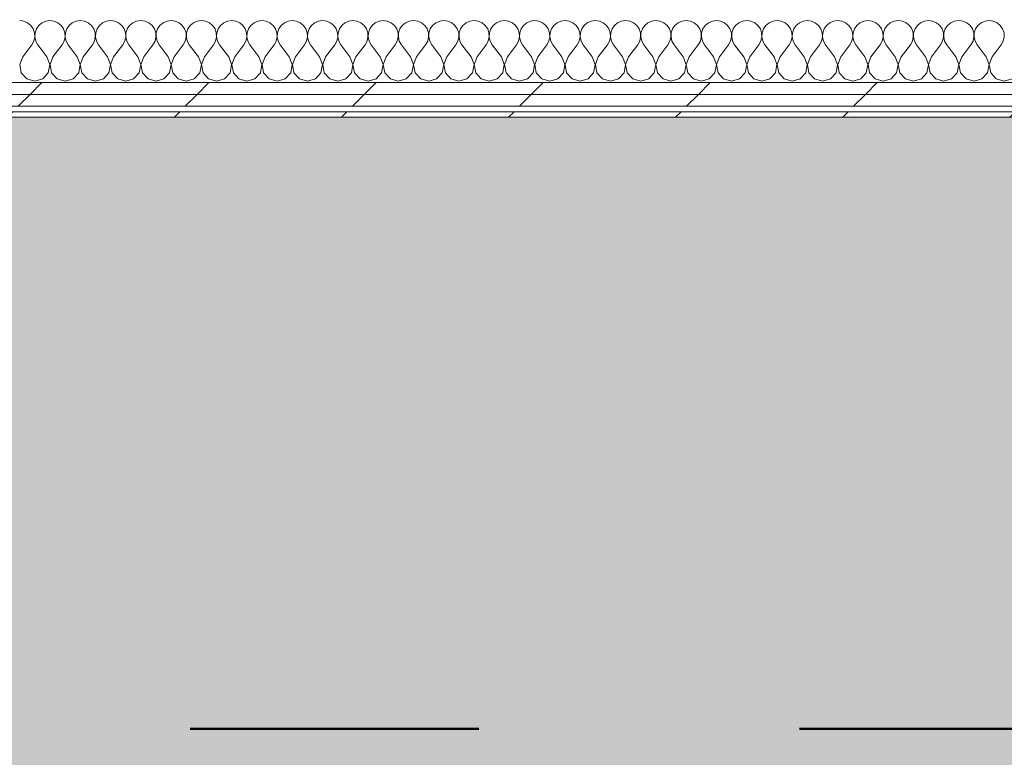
# Model space of a CAD drawing. Header units: millimetres. Extents: x -30280 to 19093, y -19247 to 4746.
# Tile 162 of 198: x -3833 to -2750, y -17788 to -16977. Entities that reach past the tile are written whole.
import ezdxf

# ---------------------------------------------------------------- set-up
doc = ezdxf.new("R2010")
doc.units = ezdxf.units.MM
doc.header["$MEASUREMENT"] = 0
doc.linetypes.add('Punto & Rayas', pattern=[670.277762, 317.5, -176.388889, 0, -176.388874])
doc.linetypes.add('Wipeout_Contour', pattern=[1000, 0, -1000])
for name, color, linetype, lineweight, true_color in [('01_2D_Ambit_Pluma_Nº__242', 7, 'Continuous', 50, 0xfb0013), ('14_PAV_Paviment existent_Pluma_Nº__197', 7, 'Continuous', 0, 0xffe68e), ('Nuevo_08_E_Envans secs_Pluma_Nº__102', 7, 'Continuous', 5, 0xcccccc), ('Nuevo_08_E_Envans secs_Pluma_Nº__171', 171, 'Continuous', 13, 0xaaaaff), ('Nuevo_08_E_Envans secs_Pluma_Nº__177', 7, 'Continuous', 15, 0xf7e046)]:
    doc.layers.add(name, color=color, linetype=linetype, lineweight=lineweight, true_color=true_color)
doc.layers.add('14_PAV_Paviment existent', color=7, linetype='Continuous')
doc.layers.add('Nuevo_08_E_Envans secs', color=7, linetype='Continuous')
doc.layers.add('Nuevo_08_E_Envans secs_Pluma_Nº__1', color=7, linetype='Continuous', lineweight=5)
pattern_1 = [(45, (0, 0), (-183.8478, 183.8478), [195, -65]), (45, (7e-14, 183.85), (-183.8478, 183.8478), [195, -65])]

# ---------------------------------------------------------------- blocks, each defined once
blk = doc.blocks.new('Forjado_5_1', base_point=(6678.9, -19246.6))
at = {"layer": '14_PAV_Paviment existent_Pluma_Nº__197', "linetype": 'Continuous', "lineweight": 0, "true_color": 0xffe68e}
blk.add_hatch(color=41, dxfattribs=at).paths.add_polyline_path([(6678.9, -19246.6), (6678.9, -17084), (-28038.7, -17084), (-28050.8, -19246.6)])
at = {"layer": '14_PAV_Paviment existent_Pluma_Nº__197', "color": 41, "linetype": 'Continuous', "lineweight": 0, "true_color": 0xffe68e, "flags": 128}
blk.add_lwpolyline([(6678.9, -19246.6), (-28050.8, -19246.6), (-28038.7, -17084), (6678.9, -17084)], close=True, dxfattribs=at)
blk = doc.blocks.new('*X462')
at = {"layer": 'Nuevo_08_E_Envans secs_Pluma_Nº__102', "color": 254, "linetype": 'Continuous', "lineweight": 5, "true_color": 0xcccccc}
for p, q in [((-3828.8, -16978.3), (-3833.3, -16977.6)), ((-3824.6, -16980.1), (-3828.8, -16978.3)), ((-3821, -16983.1), (-3824.6, -16980.1)), ((-3818.4, -16986.9), (-3821, -16983.1)), ((-3812.3, -16983.1), (-3814.9, -16986.9)), ((-3808.8, -16980.1), (-3812.3, -16983.1)), ((-3804.6, -16978.3), (-3808.8, -16980.1)), ((-3800, -16977.6), (-3804.6, -16978.3)), ((-3795.4, -16978.3), (-3800, -16977.6)), ((-3791.2, -16980.1), (-3795.4, -16978.3)), ((-3787.7, -16983.1), (-3791.2, -16980.1)), ((-3785.1, -16986.9), (-3787.7, -16983.1)), ((-3779, -16983.1), (-3781.6, -16986.9)), ((-3775.4, -16980.1), (-3779, -16983.1)), ((-3771.2, -16978.3), (-3775.4, -16980.1)), ((-3766.7, -16977.6), (-3771.2, -16978.3)), ((-3762.1, -16978.3), (-3766.7, -16977.6)), ((-3757.9, -16980.1), (-3762.1, -16978.3)), ((-3754.4, -16983.1), (-3757.9, -16980.1)), ((-3751.8, -16986.9), (-3754.4, -16983.1)), ((-3745.6, -16983.1), (-3748.2, -16986.9)), ((-3742.1, -16980.1), (-3745.6, -16983.1)), ((-3737.9, -16978.3), (-3742.1, -16980.1)), ((-3733.3, -16977.6), (-3737.9, -16978.3)), ((-3728.8, -16978.3), (-3733.3, -16977.6)), ((-3724.6, -16980.1), (-3728.8, -16978.3)), ((-3721, -16983.1), (-3724.6, -16980.1)), ((-3718.4, -16986.9), (-3721, -16983.1)), ((-3712.3, -16983.1), (-3714.9, -16986.9)), ((-3708.8, -16980.1), (-3712.3, -16983.1)), ((-3704.6, -16978.3), (-3708.8, -16980.1)), ((-3700, -16977.6), (-3704.6, -16978.3)), ((-3695.4, -16978.3), (-3700, -16977.6)), ((-3691.2, -16980.1), (-3695.4, -16978.3)), ((-3687.7, -16983.1), (-3691.2, -16980.1)), ((-3685.1, -16986.9), (-3687.7, -16983.1)), ((-3679, -16983.1), (-3681.6, -16986.9)), ((-3675.4, -16980.1), (-3679, -16983.1)), ((-3671.2, -16978.3), (-3675.4, -16980.1)), ((-3666.7, -16977.6), (-3671.2, -16978.3)), ((-3662.1, -16978.3), (-3666.7, -16977.6)), ((-3657.9, -16980.1), (-3662.1, -16978.3)), ((-3654.4, -16983.1), (-3657.9, -16980.1)), ((-3651.8, -16986.9), (-3654.4, -16983.1)), ((-3645.6, -16983.1), (-3648.2, -16986.9)), ((-3642.1, -16980.1), (-3645.6, -16983.1)), ((-3637.9, -16978.3), (-3642.1, -16980.1)), ((-3633.3, -16977.6), (-3637.9, -16978.3)), ((-3628.8, -16978.3), (-3633.3, -16977.6)), ((-3624.6, -16980.1), (-3628.8, -16978.3)), ((-3621, -16983.1), (-3624.6, -16980.1)), ((-3618.4, -16986.9), (-3621, -16983.1)), ((-3612.3, -16983.1), (-3614.9, -16986.9)), ((-3608.8, -16980.1), (-3612.3, -16983.1)), ((-3604.6, -16978.3), (-3608.8, -16980.1)), ((-3600, -16977.6), (-3604.6, -16978.3)), ((-3595.4, -16978.3), (-3600, -16977.6)), ((-3591.2, -16980.1), (-3595.4, -16978.3)), ((-3587.7, -16983.1), (-3591.2, -16980.1)), ((-3585.1, -16986.9), (-3587.7, -16983.1)), ((-3579, -16983.1), (-3581.6, -16986.9)), ((-3575.4, -16980.1), (-3579, -16983.1)), ((-3571.2, -16978.3), (-3575.4, -16980.1)), ((-3566.7, -16977.6), (-3571.2, -16978.3)), ((-3562.1, -16978.3), (-3566.7, -16977.6)), ((-3557.9, -16980.1), (-3562.1, -16978.3)), ((-3554.4, -16983.1), (-3557.9, -16980.1)), ((-3551.8, -16986.9), (-3554.4, -16983.1)), ((-3545.6, -16983.1), (-3548.2, -16986.9)), ((-3542.1, -16980.1), (-3545.6, -16983.1)), ((-3537.9, -16978.3), (-3542.1, -16980.1)), ((-3533.3, -16977.6), (-3537.9, -16978.3)), ((-3528.8, -16978.3), (-3533.3, -16977.6)), ((-3524.6, -16980.1), (-3528.8, -16978.3)), ((-3521, -16983.1), (-3524.6, -16980.1)), ((-3518.4, -16986.9), (-3521, -16983.1)), ((-3512.3, -16983.1), (-3514.9, -16986.9)), ((-3508.8, -16980.1), (-3512.3, -16983.1)), ((-3504.6, -16978.3), (-3508.8, -16980.1)), ((-3500, -16977.6), (-3504.6, -16978.3)), ((-3495.4, -16978.3), (-3500, -16977.6)), ((-3491.2, -16980.1), (-3495.4, -16978.3)), ((-3487.7, -16983.1), (-3491.2, -16980.1)), ((-3485.1, -16986.9), (-3487.7, -16983.1)), ((-3479, -16983.1), (-3481.6, -16986.9)), ((-3475.4, -16980.1), (-3479, -16983.1)), ((-3471.2, -16978.3), (-3475.4, -16980.1)), ((-3466.7, -16977.6), (-3471.2, -16978.3)), ((-3462.1, -16978.3), (-3466.7, -16977.6)), ((-3457.9, -16980.1), (-3462.1, -16978.3)), ((-3454.4, -16983.1), (-3457.9, -16980.1)), ((-3451.8, -16986.9), (-3454.4, -16983.1)), ((-3445.6, -16983.1), (-3448.2, -16986.9)), ((-3442.1, -16980.1), (-3445.6, -16983.1)), ((-3437.9, -16978.3), (-3442.1, -16980.1)), ((-3433.3, -16977.6), (-3437.9, -16978.3)), ((-3428.8, -16978.3), (-3433.3, -16977.6)), ((-3424.6, -16980.1), (-3428.8, -16978.3)), ((-3421, -16983.1), (-3424.6, -16980.1)), ((-3418.4, -16986.9), (-3421, -16983.1)), ((-3412.3, -16983.1), (-3414.9, -16986.9)), ((-3408.8, -16980.1), (-3412.3, -16983.1)), ((-3404.6, -16978.3), (-3408.8, -16980.1)), ((-3400, -16977.6), (-3404.6, -16978.3)), ((-3395.4, -16978.3), (-3400, -16977.6)), ((-3391.2, -16980.1), (-3395.4, -16978.3)), ((-3387.7, -16983.1), (-3391.2, -16980.1)), ((-3385.1, -16986.9), (-3387.7, -16983.1)), ((-3379, -16983.1), (-3381.6, -16986.9)), ((-3375.4, -16980.1), (-3379, -16983.1)), ((-3371.2, -16978.3), (-3375.4, -16980.1)), ((-3366.7, -16977.6), (-3371.2, -16978.3)), ((-3362.1, -16978.3), (-3366.7, -16977.6)), ((-3357.9, -16980.1), (-3362.1, -16978.3)), ((-3354.4, -16983.1), (-3357.9, -16980.1)), ((-3351.8, -16986.9), (-3354.4, -16983.1)), ((-3345.6, -16983.1), (-3348.2, -16986.9)), ((-3342.1, -16980.1), (-3345.6, -16983.1)), ((-3337.9, -16978.3), (-3342.1, -16980.1)), ((-3333.3, -16977.6), (-3337.9, -16978.3)), ((-3328.8, -16978.3), (-3333.3, -16977.6)), ((-3324.6, -16980.1), (-3328.8, -16978.3)), ((-3321, -16983.1), (-3324.6, -16980.1)), ((-3318.4, -16986.9), (-3321, -16983.1)), ((-3312.3, -16983.1), (-3314.9, -16986.9)), ((-3308.8, -16980.1), (-3312.3, -16983.1)), ((-3304.6, -16978.3), (-3308.8, -16980.1)), ((-3300, -16977.6), (-3304.6, -16978.3)), ((-3295.4, -16978.3), (-3300, -16977.6)), ((-3291.2, -16980.1), (-3295.4, -16978.3)), ((-3287.7, -16983.1), (-3291.2, -16980.1)), ((-3285.1, -16986.9), (-3287.7, -16983.1)), ((-3279, -16983.1), (-3281.6, -16986.9)), ((-3275.4, -16980.1), (-3279, -16983.1)), ((-3271.2, -16978.3), (-3275.4, -16980.1)), ((-3266.7, -16977.6), (-3271.2, -16978.3)), ((-3262.1, -16978.3), (-3266.7, -16977.6)), ((-3257.9, -16980.1), (-3262.1, -16978.3)), ((-3254.4, -16983.1), (-3257.9, -16980.1)), ((-3251.8, -16986.9), (-3254.4, -16983.1)), ((-3245.6, -16983.1), (-3248.2, -16986.9)), ((-3242.1, -16980.1), (-3245.6, -16983.1)), ((-3237.9, -16978.3), (-3242.1, -16980.1)), ((-3233.3, -16977.6), (-3237.9, -16978.3)), ((-3228.8, -16978.3), (-3233.3, -16977.6)), ((-3224.6, -16980.1), (-3228.8, -16978.3)), ((-3221, -16983.1), (-3224.6, -16980.1)), ((-3218.4, -16986.9), (-3221, -16983.1)), ((-3212.3, -16983.1), (-3214.9, -16986.9)), ((-3208.8, -16980.1), (-3212.3, -16983.1)), ((-3204.6, -16978.3), (-3208.8, -16980.1)), ((-3200, -16977.6), (-3204.6, -16978.3)), ((-3195.4, -16978.3), (-3200, -16977.6)), ((-3191.2, -16980.1), (-3195.4, -16978.3)), ((-3187.7, -16983.1), (-3191.2, -16980.1)), ((-3185.1, -16986.9), (-3187.7, -16983.1)), ((-3179, -16983.1), (-3181.6, -16986.9)), ((-3175.4, -16980.1), (-3179, -16983.1)), ((-3171.2, -16978.3), (-3175.4, -16980.1)), ((-3166.7, -16977.6), (-3171.2, -16978.3)), ((-3162.1, -16978.3), (-3166.7, -16977.6)), ((-3157.9, -16980.1), (-3162.1, -16978.3)), ((-3154.4, -16983.1), (-3157.9, -16980.1)), ((-3151.8, -16986.9), (-3154.4, -16983.1)), ((-3145.6, -16983.1), (-3148.2, -16986.9)), ((-3142.1, -16980.1), (-3145.6, -16983.1)), ((-3137.9, -16978.3), (-3142.1, -16980.1)), ((-3133.3, -16977.6), (-3137.9, -16978.3)), ((-3128.8, -16978.3), (-3133.3, -16977.6)), ((-3124.6, -16980.1), (-3128.8, -16978.3)), ((-3121, -16983.1), (-3124.6, -16980.1)), ((-3118.4, -16986.9), (-3121, -16983.1)), ((-3112.3, -16983.1), (-3114.9, -16986.9)), ((-3108.8, -16980.1), (-3112.3, -16983.1)), ((-3104.6, -16978.3), (-3108.8, -16980.1)), ((-3100, -16977.6), (-3104.6, -16978.3)), ((-3095.4, -16978.3), (-3100, -16977.6)), ((-3091.2, -16980.1), (-3095.4, -16978.3)), ((-3087.7, -16983.1), (-3091.2, -16980.1)), ((-3085.1, -16986.9), (-3087.7, -16983.1)), ((-3079, -16983.1), (-3081.6, -16986.9)), ((-3075.4, -16980.1), (-3079, -16983.1)), ((-3071.2, -16978.3), (-3075.4, -16980.1)), ((-3066.7, -16977.6), (-3071.2, -16978.3)), ((-3062.1, -16978.3), (-3066.7, -16977.6)), ((-3057.9, -16980.1), (-3062.1, -16978.3)), ((-3054.4, -16983.1), (-3057.9, -16980.1)), ((-3051.8, -16986.9), (-3054.4, -16983.1)), ((-3045.6, -16983.1), (-3048.2, -16986.9)), ((-3042.1, -16980.1), (-3045.6, -16983.1)), ((-3037.9, -16978.3), (-3042.1, -16980.1)), ((-3033.3, -16977.6), (-3037.9, -16978.3)), ((-3028.8, -16978.3), (-3033.3, -16977.6)), ((-3024.6, -16980.1), (-3028.8, -16978.3)), ((-3021, -16983.1), (-3024.6, -16980.1)), ((-3018.4, -16986.9), (-3021, -16983.1)), ((-3012.3, -16983.1), (-3014.9, -16986.9)), ((-3008.8, -16980.1), (-3012.3, -16983.1)), ((-3004.6, -16978.3), (-3008.8, -16980.1)), ((-3000, -16977.6), (-3004.6, -16978.3)), ((-2995.4, -16978.3), (-3000, -16977.6)), ((-2991.2, -16980.1), (-2995.4, -16978.3)), ((-2987.7, -16983.1), (-2991.2, -16980.1)), ((-2985.1, -16986.9), (-2987.7, -16983.1)), ((-2979, -16983.1), (-2981.6, -16986.9)), ((-2975.4, -16980.1), (-2979, -16983.1)), ((-2971.2, -16978.3), (-2975.4, -16980.1)), ((-2966.7, -16977.6), (-2971.2, -16978.3)), ((-2962.1, -16978.3), (-2966.7, -16977.6)), ((-2957.9, -16980.1), (-2962.1, -16978.3)), ((-2954.4, -16983.1), (-2957.9, -16980.1)), ((-2951.8, -16986.9), (-2954.4, -16983.1)), ((-2945.6, -16983.1), (-2948.2, -16986.9)), ((-2942.1, -16980.1), (-2945.6, -16983.1)), ((-2937.9, -16978.3), (-2942.1, -16980.1)), ((-2933.3, -16977.6), (-2937.9, -16978.3)), ((-2928.8, -16978.3), (-2933.3, -16977.6)), ((-2924.6, -16980.1), (-2928.8, -16978.3)), ((-2921, -16983.1), (-2924.6, -16980.1)), ((-2918.4, -16986.9), (-2921, -16983.1)), ((-2912.3, -16983.1), (-2914.9, -16986.9)), ((-2908.8, -16980.1), (-2912.3, -16983.1)), ((-2904.6, -16978.3), (-2908.8, -16980.1)), ((-2900, -16977.6), (-2904.6, -16978.3)), ((-2895.4, -16978.3), (-2900, -16977.6)), ((-2891.2, -16980.1), (-2895.4, -16978.3)), ((-2887.7, -16983.1), (-2891.2, -16980.1)), ((-2885.1, -16986.9), (-2887.7, -16983.1)), ((-2879, -16983.1), (-2881.6, -16986.9)), ((-2875.4, -16980.1), (-2879, -16983.1)), ((-2871.2, -16978.3), (-2875.4, -16980.1)), ((-2866.7, -16977.6), (-2871.2, -16978.3)), ((-2862.1, -16978.3), (-2866.7, -16977.6)), ((-2857.9, -16980.1), (-2862.1, -16978.3)), ((-2854.4, -16983.1), (-2857.9, -16980.1)), ((-2851.8, -16986.9), (-2854.4, -16983.1)), ((-2845.6, -16983.1), (-2848.2, -16986.9)), ((-2842.1, -16980.1), (-2845.6, -16983.1)), ((-2837.9, -16978.3), (-2842.1, -16980.1)), ((-2833.3, -16977.6), (-2837.9, -16978.3)), ((-2828.8, -16978.3), (-2833.3, -16977.6)), ((-2824.6, -16980.1), (-2828.8, -16978.3)), ((-2821, -16983.1), (-2824.6, -16980.1)), ((-2818.4, -16986.9), (-2821, -16983.1)), ((-2812.3, -16983.1), (-2814.9, -16986.9)), ((-2808.8, -16980.1), (-2812.3, -16983.1)), ((-2804.6, -16978.3), (-2808.8, -16980.1)), ((-2800, -16977.6), (-2804.6, -16978.3)), ((-2795.4, -16978.3), (-2800, -16977.6)), ((-2791.2, -16980.1), (-2795.4, -16978.3)), ((-2787.7, -16983.1), (-2791.2, -16980.1)), ((-2785.1, -16986.9), (-2787.7, -16983.1)), ((-2779, -16983.1), (-2781.6, -16986.9)), ((-2775.4, -16980.1), (-2779, -16983.1)), ((-2771.2, -16978.3), (-2775.4, -16980.1)), ((-2766.7, -16977.6), (-2771.2, -16978.3)), ((-2762.1, -16978.3), (-2766.7, -16977.6)), ((-2757.9, -16980.1), (-2762.1, -16978.3)), ((-2754.4, -16983.1), (-2757.9, -16980.1)), ((-2751.8, -16986.9), (-2754.4, -16983.1)), ((-3817, -16991.2), (-3818.4, -16986.9)), ((-3817.8, -17000.3), (-3816.7, -16995.8)), ((-3816.7, -16995.8), (-3817, -16991.2)), ((-3816.4, -16991.2), (-3816.6, -16995.8)), ((-3816.6, -16995.8), (-3815.6, -17000.3)), ((-3814.9, -16986.9), (-3816.4, -16991.2)), ((-3783.6, -16991.2), (-3785.1, -16986.9)), ((-3784.4, -17000.3), (-3783.4, -16995.8)), ((-3783.4, -16995.8), (-3783.6, -16991.2)), ((-3783, -16991.2), (-3783.3, -16995.8)), ((-3783.3, -16995.8), (-3782.2, -17000.3)), ((-3781.6, -16986.9), (-3783, -16991.2)), ((-3750.3, -16991.2), (-3751.8, -16986.9)), ((-3751.1, -17000.3), (-3750.1, -16995.8)), ((-3750.1, -16995.8), (-3750.3, -16991.2)), ((-3749.7, -16991.2), (-3749.9, -16995.8)), ((-3749.9, -16995.8), (-3748.9, -17000.3)), ((-3748.2, -16986.9), (-3749.7, -16991.2)), ((-3717, -16991.2), (-3718.4, -16986.9)), ((-3717.8, -17000.3), (-3716.7, -16995.8)), ((-3716.7, -16995.8), (-3717, -16991.2)), ((-3716.4, -16991.2), (-3716.6, -16995.8)), ((-3716.6, -16995.8), (-3715.6, -17000.3)), ((-3714.9, -16986.9), (-3716.4, -16991.2)), ((-3683.6, -16991.2), (-3685.1, -16986.9)), ((-3684.4, -17000.3), (-3683.4, -16995.8)), ((-3683.4, -16995.8), (-3683.6, -16991.2)), ((-3683, -16991.2), (-3683.3, -16995.8)), ((-3683.3, -16995.8), (-3682.2, -17000.3)), ((-3681.6, -16986.9), (-3683, -16991.2)), ((-3650.3, -16991.2), (-3651.8, -16986.9)), ((-3651.1, -17000.3), (-3650.1, -16995.8)), ((-3650.1, -16995.8), (-3650.3, -16991.2)), ((-3649.7, -16991.2), (-3649.9, -16995.8)), ((-3649.9, -16995.8), (-3648.9, -17000.3)), ((-3648.2, -16986.9), (-3649.7, -16991.2)), ((-3617, -16991.2), (-3618.4, -16986.9)), ((-3617.8, -17000.3), (-3616.7, -16995.8)), ((-3616.7, -16995.8), (-3617, -16991.2)), ((-3616.4, -16991.2), (-3616.6, -16995.8)), ((-3616.6, -16995.8), (-3615.6, -17000.3)), ((-3614.9, -16986.9), (-3616.4, -16991.2)), ((-3583.6, -16991.2), (-3585.1, -16986.9)), ((-3584.4, -17000.3), (-3583.4, -16995.8)), ((-3583.4, -16995.8), (-3583.6, -16991.2)), ((-3583, -16991.2), (-3583.3, -16995.8)), ((-3583.3, -16995.8), (-3582.2, -17000.3)), ((-3581.6, -16986.9), (-3583, -16991.2)), ((-3550.3, -16991.2), (-3551.8, -16986.9)), ((-3551.1, -17000.3), (-3550.1, -16995.8)), ((-3550.1, -16995.8), (-3550.3, -16991.2)), ((-3549.7, -16991.2), (-3549.9, -16995.8)), ((-3549.9, -16995.8), (-3548.9, -17000.3)), ((-3548.2, -16986.9), (-3549.7, -16991.2)), ((-3517, -16991.2), (-3518.4, -16986.9)), ((-3517.8, -17000.3), (-3516.7, -16995.8)), ((-3516.7, -16995.8), (-3517, -16991.2)), ((-3516.4, -16991.2), (-3516.6, -16995.8)), ((-3516.6, -16995.8), (-3515.6, -17000.3)), ((-3514.9, -16986.9), (-3516.4, -16991.2)), ((-3483.6, -16991.2), (-3485.1, -16986.9)), ((-3484.4, -17000.3), (-3483.4, -16995.8)), ((-3483.4, -16995.8), (-3483.6, -16991.2)), ((-3483, -16991.2), (-3483.3, -16995.8)), ((-3483.3, -16995.8), (-3482.2, -17000.3)), ((-3481.6, -16986.9), (-3483, -16991.2)), ((-3450.3, -16991.2), (-3451.8, -16986.9)), ((-3451.1, -17000.3), (-3450.1, -16995.8)), ((-3450.1, -16995.8), (-3450.3, -16991.2)), ((-3449.7, -16991.2), (-3449.9, -16995.8)), ((-3449.9, -16995.8), (-3448.9, -17000.3)), ((-3448.2, -16986.9), (-3449.7, -16991.2)), ((-3417, -16991.2), (-3418.4, -16986.9)), ((-3417.8, -17000.3), (-3416.7, -16995.8)), ((-3416.7, -16995.8), (-3417, -16991.2)), ((-3416.4, -16991.2), (-3416.6, -16995.8)), ((-3416.6, -16995.8), (-3415.6, -17000.3)), ((-3414.9, -16986.9), (-3416.4, -16991.2)), ((-3383.6, -16991.2), (-3385.1, -16986.9)), ((-3384.4, -17000.3), (-3383.4, -16995.8)), ((-3383.4, -16995.8), (-3383.6, -16991.2)), ((-3383, -16991.2), (-3383.3, -16995.8)), ((-3383.3, -16995.8), (-3382.2, -17000.3)), ((-3381.6, -16986.9), (-3383, -16991.2)), ((-3350.3, -16991.2), (-3351.8, -16986.9)), ((-3351.1, -17000.3), (-3350.1, -16995.8)), ((-3350.1, -16995.8), (-3350.3, -16991.2)), ((-3349.7, -16991.2), (-3349.9, -16995.8)), ((-3349.9, -16995.8), (-3348.9, -17000.3)), ((-3348.2, -16986.9), (-3349.7, -16991.2)), ((-3317, -16991.2), (-3318.4, -16986.9)), ((-3317.8, -17000.3), (-3316.7, -16995.8)), ((-3316.7, -16995.8), (-3317, -16991.2)), ((-3316.4, -16991.2), (-3316.6, -16995.8)), ((-3316.6, -16995.8), (-3315.6, -17000.3)), ((-3314.9, -16986.9), (-3316.4, -16991.2)), ((-3283.6, -16991.2), (-3285.1, -16986.9)), ((-3284.4, -17000.3), (-3283.4, -16995.8)), ((-3283.4, -16995.8), (-3283.6, -16991.2)), ((-3283, -16991.2), (-3283.3, -16995.8)), ((-3283.3, -16995.8), (-3282.2, -17000.3)), ((-3281.6, -16986.9), (-3283, -16991.2)), ((-3250.3, -16991.2), (-3251.8, -16986.9)), ((-3251.1, -17000.3), (-3250.1, -16995.8)), ((-3250.1, -16995.8), (-3250.3, -16991.2)), ((-3249.7, -16991.2), (-3249.9, -16995.8)), ((-3249.9, -16995.8), (-3248.9, -17000.3)), ((-3248.2, -16986.9), (-3249.7, -16991.2)), ((-3217, -16991.2), (-3218.4, -16986.9)), ((-3217.8, -17000.3), (-3216.7, -16995.8)), ((-3216.7, -16995.8), (-3217, -16991.2)), ((-3216.4, -16991.2), (-3216.6, -16995.8)), ((-3216.6, -16995.8), (-3215.6, -17000.3)), ((-3214.9, -16986.9), (-3216.4, -16991.2)), ((-3183.6, -16991.2), (-3185.1, -16986.9)), ((-3184.4, -17000.3), (-3183.4, -16995.8)), ((-3183.4, -16995.8), (-3183.6, -16991.2)), ((-3183, -16991.2), (-3183.3, -16995.8)), ((-3183.3, -16995.8), (-3182.2, -17000.3)), ((-3181.6, -16986.9), (-3183, -16991.2)), ((-3150.3, -16991.2), (-3151.8, -16986.9)), ((-3151.1, -17000.3), (-3150.1, -16995.8)), ((-3150.1, -16995.8), (-3150.3, -16991.2)), ((-3149.7, -16991.2), (-3149.9, -16995.8)), ((-3149.9, -16995.8), (-3148.9, -17000.3)), ((-3148.2, -16986.9), (-3149.7, -16991.2)), ((-3117, -16991.2), (-3118.4, -16986.9)), ((-3117.8, -17000.3), (-3116.7, -16995.8)), ((-3116.7, -16995.8), (-3117, -16991.2)), ((-3116.4, -16991.2), (-3116.6, -16995.8)), ((-3116.6, -16995.8), (-3115.6, -17000.3)), ((-3114.9, -16986.9), (-3116.4, -16991.2)), ((-3083.6, -16991.2), (-3085.1, -16986.9)), ((-3084.4, -17000.3), (-3083.4, -16995.8)), ((-3083.4, -16995.8), (-3083.6, -16991.2)), ((-3083, -16991.2), (-3083.3, -16995.8)), ((-3083.3, -16995.8), (-3082.2, -17000.3)), ((-3081.6, -16986.9), (-3083, -16991.2)), ((-3050.3, -16991.2), (-3051.8, -16986.9)), ((-3051.1, -17000.3), (-3050.1, -16995.8)), ((-3050.1, -16995.8), (-3050.3, -16991.2)), ((-3049.7, -16991.2), (-3049.9, -16995.8)), ((-3049.9, -16995.8), (-3048.9, -17000.3)), ((-3048.2, -16986.9), (-3049.7, -16991.2)), ((-3017, -16991.2), (-3018.4, -16986.9)), ((-3017.8, -17000.3), (-3016.7, -16995.8)), ((-3016.7, -16995.8), (-3017, -16991.2)), ((-3016.4, -16991.2), (-3016.6, -16995.8)), ((-3016.6, -16995.8), (-3015.6, -17000.3)), ((-3014.9, -16986.9), (-3016.4, -16991.2)), ((-2983.6, -16991.2), (-2985.1, -16986.9)), ((-2984.4, -17000.3), (-2983.4, -16995.8)), ((-2983.4, -16995.8), (-2983.6, -16991.2)), ((-2983, -16991.2), (-2983.3, -16995.8)), ((-2983.3, -16995.8), (-2982.2, -17000.3)), ((-2981.6, -16986.9), (-2983, -16991.2)), ((-2950.3, -16991.2), (-2951.8, -16986.9)), ((-2951.1, -17000.3), (-2950.1, -16995.8)), ((-2950.1, -16995.8), (-2950.3, -16991.2)), ((-2949.7, -16991.2), (-2949.9, -16995.8)), ((-2949.9, -16995.8), (-2948.9, -17000.3)), ((-2948.2, -16986.9), (-2949.7, -16991.2)), ((-2917, -16991.2), (-2918.4, -16986.9)), ((-2917.8, -17000.3), (-2916.7, -16995.8)), ((-2916.7, -16995.8), (-2917, -16991.2)), ((-2916.4, -16991.2), (-2916.6, -16995.8)), ((-2916.6, -16995.8), (-2915.6, -17000.3)), ((-2914.9, -16986.9), (-2916.4, -16991.2)), ((-2883.6, -16991.2), (-2885.1, -16986.9)), ((-2884.4, -17000.3), (-2883.4, -16995.8)), ((-2883.4, -16995.8), (-2883.6, -16991.2)), ((-2883, -16991.2), (-2883.3, -16995.8)), ((-2883.3, -16995.8), (-2882.2, -17000.3)), ((-2881.6, -16986.9), (-2883, -16991.2)), ((-2850.3, -16991.2), (-2851.8, -16986.9)), ((-2851.1, -17000.3), (-2850.1, -16995.8)), ((-2850.1, -16995.8), (-2850.3, -16991.2)), ((-2849.7, -16991.2), (-2849.9, -16995.8)), ((-2849.9, -16995.8), (-2848.9, -17000.3)), ((-2848.2, -16986.9), (-2849.7, -16991.2)), ((-2817, -16991.2), (-2818.4, -16986.9)), ((-2817.8, -17000.3), (-2816.7, -16995.8)), ((-2816.7, -16995.8), (-2817, -16991.2)), ((-2816.4, -16991.2), (-2816.6, -16995.8)), ((-2816.6, -16995.8), (-2815.6, -17000.3)), ((-2814.9, -16986.9), (-2816.4, -16991.2)), ((-2783.6, -16991.2), (-2785.1, -16986.9)), ((-2784.4, -17000.3), (-2783.4, -16995.8)), ((-2783.4, -16995.8), (-2783.6, -16991.2)), ((-2783, -16991.2), (-2783.3, -16995.8)), ((-2783.3, -16995.8), (-2782.2, -17000.3)), ((-2781.6, -16986.9), (-2783, -16991.2)), ((-2750.3, -16991.2), (-2751.8, -16986.9)), ((-2751.1, -17000.3), (-2750.1, -16995.8)), ((-2750.1, -16995.8), (-2750.3, -16991.2)), ((-3830, -17017.6), (-3820, -17004.3)), ((-3820, -17004.3), (-3817.8, -17000.3)), ((-3815.6, -17000.3), (-3813.3, -17004.3)), ((-3803.3, -17017.6), (-3813.3, -17004.3)), ((-3796.7, -17017.6), (-3786.7, -17004.3)), ((-3786.7, -17004.3), (-3784.4, -17000.3)), ((-3782.2, -17000.3), (-3780, -17004.3)), ((-3770, -17017.6), (-3780, -17004.3)), ((-3763.3, -17017.6), (-3753.3, -17004.3)), ((-3753.3, -17004.3), (-3751.1, -17000.3)), ((-3748.9, -17000.3), (-3746.7, -17004.3)), ((-3736.7, -17017.6), (-3746.7, -17004.3)), ((-3730, -17017.6), (-3720, -17004.3)), ((-3720, -17004.3), (-3717.8, -17000.3)), ((-3715.6, -17000.3), (-3713.3, -17004.3)), ((-3703.3, -17017.6), (-3713.3, -17004.3)), ((-3696.7, -17017.6), (-3686.7, -17004.3)), ((-3686.7, -17004.3), (-3684.4, -17000.3)), ((-3682.2, -17000.3), (-3680, -17004.3)), ((-3670, -17017.6), (-3680, -17004.3)), ((-3663.3, -17017.6), (-3653.3, -17004.3)), ((-3653.3, -17004.3), (-3651.1, -17000.3)), ((-3648.9, -17000.3), (-3646.7, -17004.3)), ((-3636.7, -17017.6), (-3646.7, -17004.3)), ((-3630, -17017.6), (-3620, -17004.3)), ((-3620, -17004.3), (-3617.8, -17000.3)), ((-3615.6, -17000.3), (-3613.3, -17004.3)), ((-3603.3, -17017.6), (-3613.3, -17004.3)), ((-3596.7, -17017.6), (-3586.7, -17004.3)), ((-3586.7, -17004.3), (-3584.4, -17000.3)), ((-3582.2, -17000.3), (-3580, -17004.3)), ((-3570, -17017.6), (-3580, -17004.3)), ((-3563.3, -17017.6), (-3553.3, -17004.3)), ((-3553.3, -17004.3), (-3551.1, -17000.3)), ((-3548.9, -17000.3), (-3546.7, -17004.3)), ((-3536.7, -17017.6), (-3546.7, -17004.3)), ((-3530, -17017.6), (-3520, -17004.3)), ((-3520, -17004.3), (-3517.8, -17000.3)), ((-3515.6, -17000.3), (-3513.3, -17004.3)), ((-3503.3, -17017.6), (-3513.3, -17004.3)), ((-3496.7, -17017.6), (-3486.7, -17004.3)), ((-3486.7, -17004.3), (-3484.4, -17000.3)), ((-3482.2, -17000.3), (-3480, -17004.3)), ((-3470, -17017.6), (-3480, -17004.3)), ((-3463.3, -17017.6), (-3453.3, -17004.3)), ((-3453.3, -17004.3), (-3451.1, -17000.3)), ((-3448.9, -17000.3), (-3446.7, -17004.3)), ((-3436.7, -17017.6), (-3446.7, -17004.3)), ((-3430, -17017.6), (-3420, -17004.3)), ((-3420, -17004.3), (-3417.8, -17000.3)), ((-3415.6, -17000.3), (-3413.3, -17004.3)), ((-3403.3, -17017.6), (-3413.3, -17004.3)), ((-3396.7, -17017.6), (-3386.7, -17004.3)), ((-3386.7, -17004.3), (-3384.4, -17000.3)), ((-3382.2, -17000.3), (-3380, -17004.3)), ((-3370, -17017.6), (-3380, -17004.3)), ((-3363.3, -17017.6), (-3353.3, -17004.3)), ((-3353.3, -17004.3), (-3351.1, -17000.3)), ((-3348.9, -17000.3), (-3346.7, -17004.3)), ((-3336.7, -17017.6), (-3346.7, -17004.3)), ((-3330, -17017.6), (-3320, -17004.3)), ((-3320, -17004.3), (-3317.8, -17000.3)), ((-3315.6, -17000.3), (-3313.3, -17004.3)), ((-3303.3, -17017.6), (-3313.3, -17004.3)), ((-3296.7, -17017.6), (-3286.7, -17004.3)), ((-3286.7, -17004.3), (-3284.4, -17000.3)), ((-3282.2, -17000.3), (-3280, -17004.3)), ((-3270, -17017.6), (-3280, -17004.3)), ((-3263.3, -17017.6), (-3253.3, -17004.3)), ((-3253.3, -17004.3), (-3251.1, -17000.3)), ((-3248.9, -17000.3), (-3246.7, -17004.3)), ((-3236.7, -17017.6), (-3246.7, -17004.3)), ((-3230, -17017.6), (-3220, -17004.3)), ((-3220, -17004.3), (-3217.8, -17000.3)), ((-3215.6, -17000.3), (-3213.3, -17004.3)), ((-3203.3, -17017.6), (-3213.3, -17004.3)), ((-3196.7, -17017.6), (-3186.7, -17004.3)), ((-3186.7, -17004.3), (-3184.4, -17000.3)), ((-3182.2, -17000.3), (-3180, -17004.3)), ((-3170, -17017.6), (-3180, -17004.3)), ((-3163.3, -17017.6), (-3153.3, -17004.3)), ((-3153.3, -17004.3), (-3151.1, -17000.3)), ((-3148.9, -17000.3), (-3146.7, -17004.3)), ((-3136.7, -17017.6), (-3146.7, -17004.3)), ((-3130, -17017.6), (-3120, -17004.3)), ((-3120, -17004.3), (-3117.8, -17000.3)), ((-3115.6, -17000.3), (-3113.3, -17004.3)), ((-3103.3, -17017.6), (-3113.3, -17004.3)), ((-3096.7, -17017.6), (-3086.7, -17004.3)), ((-3086.7, -17004.3), (-3084.4, -17000.3)), ((-3082.2, -17000.3), (-3080, -17004.3)), ((-3070, -17017.6), (-3080, -17004.3)), ((-3063.3, -17017.6), (-3053.3, -17004.3)), ((-3053.3, -17004.3), (-3051.1, -17000.3)), ((-3048.9, -17000.3), (-3046.7, -17004.3)), ((-3036.7, -17017.6), (-3046.7, -17004.3)), ((-3030, -17017.6), (-3020, -17004.3)), ((-3020, -17004.3), (-3017.8, -17000.3)), ((-3015.6, -17000.3), (-3013.3, -17004.3)), ((-3003.3, -17017.6), (-3013.3, -17004.3)), ((-2996.7, -17017.6), (-2986.7, -17004.3)), ((-2986.7, -17004.3), (-2984.4, -17000.3)), ((-2982.2, -17000.3), (-2980, -17004.3)), ((-2970, -17017.6), (-2980, -17004.3)), ((-2963.3, -17017.6), (-2953.3, -17004.3)), ((-2953.3, -17004.3), (-2951.1, -17000.3)), ((-2948.9, -17000.3), (-2946.7, -17004.3)), ((-2936.7, -17017.6), (-2946.7, -17004.3)), ((-2930, -17017.6), (-2920, -17004.3)), ((-2920, -17004.3), (-2917.8, -17000.3)), ((-2915.6, -17000.3), (-2913.3, -17004.3)), ((-2903.3, -17017.6), (-2913.3, -17004.3)), ((-2896.7, -17017.6), (-2886.7, -17004.3)), ((-2886.7, -17004.3), (-2884.4, -17000.3)), ((-2882.2, -17000.3), (-2880, -17004.3)), ((-2870, -17017.6), (-2880, -17004.3)), ((-2863.3, -17017.6), (-2853.3, -17004.3)), ((-2853.3, -17004.3), (-2851.1, -17000.3)), ((-2848.9, -17000.3), (-2846.7, -17004.3)), ((-2836.7, -17017.6), (-2846.7, -17004.3)), ((-2830, -17017.6), (-2820, -17004.3)), ((-2820, -17004.3), (-2817.8, -17000.3)), ((-2815.6, -17000.3), (-2813.3, -17004.3)), ((-2803.3, -17017.6), (-2813.3, -17004.3)), ((-2796.7, -17017.6), (-2786.7, -17004.3)), ((-2786.7, -17004.3), (-2784.4, -17000.3)), ((-2782.2, -17000.3), (-2780, -17004.3)), ((-2770, -17017.6), (-2780, -17004.3)), ((-2763.3, -17017.6), (-2753.3, -17004.3)), ((-2753.3, -17004.3), (-2751.1, -17000.3)), ((-3830, -17017.6), (-3833.3, -17026.1)), ((-3800.1, -17026.1), (-3803.3, -17017.6)), ((-3796.7, -17017.6), (-3799.9, -17026.1)), ((-3766.7, -17026.1), (-3770, -17017.6)), ((-3763.3, -17017.6), (-3766.6, -17026.1)), ((-3733.4, -17026.1), (-3736.7, -17017.6)), ((-3730, -17017.6), (-3733.3, -17026.1)), ((-3700.1, -17026.1), (-3703.3, -17017.6)), ((-3696.7, -17017.6), (-3699.9, -17026.1)), ((-3666.7, -17026.1), (-3670, -17017.6)), ((-3663.3, -17017.6), (-3666.6, -17026.1)), ((-3633.4, -17026.1), (-3636.7, -17017.6)), ((-3630, -17017.6), (-3633.3, -17026.1)), ((-3600.1, -17026.1), (-3603.3, -17017.6)), ((-3596.7, -17017.6), (-3599.9, -17026.1)), ((-3566.7, -17026.1), (-3570, -17017.6)), ((-3563.3, -17017.6), (-3566.6, -17026.1)), ((-3533.4, -17026.1), (-3536.7, -17017.6)), ((-3530, -17017.6), (-3533.3, -17026.1)), ((-3500.1, -17026.1), (-3503.3, -17017.6)), ((-3496.7, -17017.6), (-3499.9, -17026.1)), ((-3466.7, -17026.1), (-3470, -17017.6)), ((-3463.3, -17017.6), (-3466.6, -17026.1)), ((-3433.4, -17026.1), (-3436.7, -17017.6)), ((-3430, -17017.6), (-3433.3, -17026.1)), ((-3400.1, -17026.1), (-3403.3, -17017.6)), ((-3396.7, -17017.6), (-3399.9, -17026.1)), ((-3366.7, -17026.1), (-3370, -17017.6)), ((-3363.3, -17017.6), (-3366.6, -17026.1)), ((-3333.4, -17026.1), (-3336.7, -17017.6)), ((-3330, -17017.6), (-3333.3, -17026.1)), ((-3300.1, -17026.1), (-3303.3, -17017.6)), ((-3296.7, -17017.6), (-3299.9, -17026.1)), ((-3266.7, -17026.1), (-3270, -17017.6)), ((-3263.3, -17017.6), (-3266.6, -17026.1)), ((-3233.4, -17026.1), (-3236.7, -17017.6)), ((-3230, -17017.6), (-3233.3, -17026.1)), ((-3200.1, -17026.1), (-3203.3, -17017.6)), ((-3196.7, -17017.6), (-3199.9, -17026.1)), ((-3166.7, -17026.1), (-3170, -17017.6)), ((-3163.3, -17017.6), (-3166.6, -17026.1)), ((-3133.4, -17026.1), (-3136.7, -17017.6)), ((-3130, -17017.6), (-3133.3, -17026.1)), ((-3100.1, -17026.1), (-3103.3, -17017.6)), ((-3096.7, -17017.6), (-3099.9, -17026.1)), ((-3066.7, -17026.1), (-3070, -17017.6)), ((-3063.3, -17017.6), (-3066.6, -17026.1)), ((-3033.4, -17026.1), (-3036.7, -17017.6)), ((-3030, -17017.6), (-3033.3, -17026.1)), ((-3000.1, -17026.1), (-3003.3, -17017.6)), ((-2996.7, -17017.6), (-2999.9, -17026.1)), ((-2966.7, -17026.1), (-2970, -17017.6)), ((-2963.3, -17017.6), (-2966.6, -17026.1)), ((-2933.4, -17026.1), (-2936.7, -17017.6)), ((-2930, -17017.6), (-2933.3, -17026.1)), ((-2900.1, -17026.1), (-2903.3, -17017.6)), ((-2896.7, -17017.6), (-2899.9, -17026.1)), ((-2866.7, -17026.1), (-2870, -17017.6)), ((-2863.3, -17017.6), (-2866.6, -17026.1)), ((-2833.4, -17026.1), (-2836.7, -17017.6)), ((-2830, -17017.6), (-2833.3, -17026.1)), ((-2800.1, -17026.1), (-2803.3, -17017.6)), ((-2796.7, -17017.6), (-2799.9, -17026.1)), ((-2766.7, -17026.1), (-2770, -17017.6)), ((-2763.3, -17017.6), (-2766.6, -17026.1)), ((-3833.3, -17026.1), (-3831.6, -17035.1)), ((-3801.8, -17035.1), (-3800.1, -17026.1)), ((-3799.9, -17026.1), (-3798.2, -17035.1)), ((-3768.4, -17035.1), (-3766.7, -17026.1)), ((-3766.6, -17026.1), (-3764.9, -17035.1)), ((-3735.1, -17035.1), (-3733.4, -17026.1)), ((-3733.3, -17026.1), (-3731.6, -17035.1)), ((-3701.8, -17035.1), (-3700.1, -17026.1)), ((-3699.9, -17026.1), (-3698.2, -17035.1)), ((-3668.4, -17035.1), (-3666.7, -17026.1)), ((-3666.6, -17026.1), (-3664.9, -17035.1)), ((-3635.1, -17035.1), (-3633.4, -17026.1)), ((-3633.3, -17026.1), (-3631.6, -17035.1)), ((-3601.8, -17035.1), (-3600.1, -17026.1)), ((-3599.9, -17026.1), (-3598.2, -17035.1)), ((-3568.4, -17035.1), (-3566.7, -17026.1)), ((-3566.6, -17026.1), (-3564.9, -17035.1)), ((-3535.1, -17035.1), (-3533.4, -17026.1)), ((-3533.3, -17026.1), (-3531.6, -17035.1)), ((-3501.8, -17035.1), (-3500.1, -17026.1)), ((-3499.9, -17026.1), (-3498.2, -17035.1)), ((-3468.4, -17035.1), (-3466.7, -17026.1)), ((-3466.6, -17026.1), (-3464.9, -17035.1)), ((-3435.1, -17035.1), (-3433.4, -17026.1)), ((-3433.3, -17026.1), (-3431.6, -17035.1)), ((-3401.8, -17035.1), (-3400.1, -17026.1)), ((-3399.9, -17026.1), (-3398.2, -17035.1)), ((-3368.4, -17035.1), (-3366.7, -17026.1)), ((-3366.6, -17026.1), (-3364.9, -17035.1)), ((-3335.1, -17035.1), (-3333.4, -17026.1)), ((-3333.3, -17026.1), (-3331.6, -17035.1)), ((-3301.8, -17035.1), (-3300.1, -17026.1)), ((-3299.9, -17026.1), (-3298.2, -17035.1)), ((-3268.4, -17035.1), (-3266.7, -17026.1)), ((-3266.6, -17026.1), (-3264.9, -17035.1)), ((-3235.1, -17035.1), (-3233.4, -17026.1)), ((-3233.3, -17026.1), (-3231.6, -17035.1)), ((-3201.8, -17035.1), (-3200.1, -17026.1)), ((-3199.9, -17026.1), (-3198.2, -17035.1)), ((-3168.4, -17035.1), (-3166.7, -17026.1)), ((-3166.6, -17026.1), (-3164.9, -17035.1)), ((-3135.1, -17035.1), (-3133.4, -17026.1)), ((-3133.3, -17026.1), (-3131.6, -17035.1)), ((-3101.8, -17035.1), (-3100.1, -17026.1)), ((-3099.9, -17026.1), (-3098.2, -17035.1)), ((-3068.4, -17035.1), (-3066.7, -17026.1)), ((-3066.6, -17026.1), (-3064.9, -17035.1)), ((-3035.1, -17035.1), (-3033.4, -17026.1)), ((-3033.3, -17026.1), (-3031.6, -17035.1)), ((-3001.8, -17035.1), (-3000.1, -17026.1)), ((-2999.9, -17026.1), (-2998.2, -17035.1)), ((-2968.4, -17035.1), (-2966.7, -17026.1)), ((-2966.6, -17026.1), (-2964.9, -17035.1)), ((-2935.1, -17035.1), (-2933.4, -17026.1)), ((-2933.3, -17026.1), (-2931.6, -17035.1)), ((-2901.8, -17035.1), (-2900.1, -17026.1)), ((-2899.9, -17026.1), (-2898.2, -17035.1)), ((-2868.4, -17035.1), (-2866.7, -17026.1)), ((-2866.6, -17026.1), (-2864.9, -17035.1)), ((-2835.1, -17035.1), (-2833.4, -17026.1)), ((-2833.3, -17026.1), (-2831.6, -17035.1)), ((-2801.8, -17035.1), (-2800.1, -17026.1)), ((-2799.9, -17026.1), (-2798.2, -17035.1)), ((-2768.4, -17035.1), (-2766.7, -17026.1)), ((-2766.6, -17026.1), (-2764.9, -17035.1)), ((-3831.6, -17035.1), (-3825.4, -17041.8)), ((-3807.9, -17041.8), (-3801.8, -17035.1)), ((-3798.2, -17035.1), (-3792.1, -17041.8)), ((-3774.6, -17041.8), (-3768.4, -17035.1)), ((-3764.9, -17035.1), (-3758.8, -17041.8)), ((-3741.2, -17041.8), (-3735.1, -17035.1)), ((-3731.6, -17035.1), (-3725.4, -17041.8)), ((-3707.9, -17041.8), (-3701.8, -17035.1)), ((-3698.2, -17035.1), (-3692.1, -17041.8)), ((-3674.6, -17041.8), (-3668.4, -17035.1)), ((-3664.9, -17035.1), (-3658.8, -17041.8)), ((-3641.2, -17041.8), (-3635.1, -17035.1)), ((-3631.6, -17035.1), (-3625.4, -17041.8)), ((-3607.9, -17041.8), (-3601.8, -17035.1)), ((-3598.2, -17035.1), (-3592.1, -17041.8)), ((-3574.6, -17041.8), (-3568.4, -17035.1)), ((-3564.9, -17035.1), (-3558.8, -17041.8)), ((-3541.2, -17041.8), (-3535.1, -17035.1)), ((-3531.6, -17035.1), (-3525.4, -17041.8)), ((-3507.9, -17041.8), (-3501.8, -17035.1)), ((-3498.2, -17035.1), (-3492.1, -17041.8)), ((-3474.6, -17041.8), (-3468.4, -17035.1)), ((-3464.9, -17035.1), (-3458.8, -17041.8)), ((-3441.2, -17041.8), (-3435.1, -17035.1)), ((-3431.6, -17035.1), (-3425.4, -17041.8)), ((-3407.9, -17041.8), (-3401.8, -17035.1)), ((-3398.2, -17035.1), (-3392.1, -17041.8)), ((-3374.6, -17041.8), (-3368.4, -17035.1)), ((-3364.9, -17035.1), (-3358.8, -17041.8)), ((-3341.2, -17041.8), (-3335.1, -17035.1)), ((-3331.6, -17035.1), (-3325.4, -17041.8)), ((-3307.9, -17041.8), (-3301.8, -17035.1)), ((-3298.2, -17035.1), (-3292.1, -17041.8)), ((-3274.6, -17041.8), (-3268.4, -17035.1)), ((-3264.9, -17035.1), (-3258.8, -17041.8)), ((-3241.2, -17041.8), (-3235.1, -17035.1)), ((-3231.6, -17035.1), (-3225.4, -17041.8)), ((-3207.9, -17041.8), (-3201.8, -17035.1)), ((-3198.2, -17035.1), (-3192.1, -17041.8)), ((-3174.6, -17041.8), (-3168.4, -17035.1)), ((-3164.9, -17035.1), (-3158.8, -17041.8)), ((-3141.2, -17041.8), (-3135.1, -17035.1)), ((-3131.6, -17035.1), (-3125.4, -17041.8)), ((-3107.9, -17041.8), (-3101.8, -17035.1)), ((-3098.2, -17035.1), (-3092.1, -17041.8)), ((-3074.6, -17041.8), (-3068.4, -17035.1)), ((-3064.9, -17035.1), (-3058.8, -17041.8)), ((-3041.2, -17041.8), (-3035.1, -17035.1)), ((-3031.6, -17035.1), (-3025.4, -17041.8)), ((-3007.9, -17041.8), (-3001.8, -17035.1)), ((-2998.2, -17035.1), (-2992.1, -17041.8)), ((-2974.6, -17041.8), (-2968.4, -17035.1)), ((-2964.9, -17035.1), (-2958.8, -17041.8)), ((-2941.2, -17041.8), (-2935.1, -17035.1)), ((-2931.6, -17035.1), (-2925.4, -17041.8)), ((-2907.9, -17041.8), (-2901.8, -17035.1)), ((-2898.2, -17035.1), (-2892.1, -17041.8)), ((-2874.6, -17041.8), (-2868.4, -17035.1)), ((-2864.9, -17035.1), (-2858.8, -17041.8)), ((-2841.2, -17041.8), (-2835.1, -17035.1)), ((-2831.6, -17035.1), (-2825.4, -17041.8)), ((-2807.9, -17041.8), (-2801.8, -17035.1)), ((-2798.2, -17035.1), (-2792.1, -17041.8)), ((-2774.6, -17041.8), (-2768.4, -17035.1)), ((-2764.9, -17035.1), (-2758.8, -17041.8)), ((-3825.4, -17041.8), (-3816.7, -17044.3)), ((-3816.7, -17044.3), (-3807.9, -17041.8)), ((-3792.1, -17041.8), (-3783.3, -17044.3)), ((-3783.3, -17044.3), (-3774.6, -17041.8)), ((-3758.8, -17041.8), (-3750, -17044.3)), ((-3750, -17044.3), (-3741.2, -17041.8)), ((-3725.4, -17041.8), (-3716.7, -17044.3)), ((-3716.7, -17044.3), (-3707.9, -17041.8)), ((-3692.1, -17041.8), (-3683.3, -17044.3)), ((-3683.3, -17044.3), (-3674.6, -17041.8)), ((-3658.8, -17041.8), (-3650, -17044.3)), ((-3650, -17044.3), (-3641.2, -17041.8)), ((-3625.4, -17041.8), (-3616.7, -17044.3)), ((-3616.7, -17044.3), (-3607.9, -17041.8)), ((-3592.1, -17041.8), (-3583.3, -17044.3)), ((-3583.3, -17044.3), (-3574.6, -17041.8)), ((-3558.8, -17041.8), (-3550, -17044.3)), ((-3550, -17044.3), (-3541.2, -17041.8)), ((-3525.4, -17041.8), (-3516.7, -17044.3)), ((-3516.7, -17044.3), (-3507.9, -17041.8)), ((-3492.1, -17041.8), (-3483.3, -17044.3)), ((-3483.3, -17044.3), (-3474.6, -17041.8)), ((-3458.8, -17041.8), (-3450, -17044.3)), ((-3450, -17044.3), (-3441.2, -17041.8)), ((-3425.4, -17041.8), (-3416.7, -17044.3)), ((-3416.7, -17044.3), (-3407.9, -17041.8)), ((-3392.1, -17041.8), (-3383.3, -17044.3)), ((-3383.3, -17044.3), (-3374.6, -17041.8)), ((-3358.8, -17041.8), (-3350, -17044.3)), ((-3350, -17044.3), (-3341.2, -17041.8)), ((-3325.4, -17041.8), (-3316.7, -17044.3)), ((-3316.7, -17044.3), (-3307.9, -17041.8)), ((-3292.1, -17041.8), (-3283.3, -17044.3)), ((-3283.3, -17044.3), (-3274.6, -17041.8)), ((-3258.8, -17041.8), (-3250, -17044.3)), ((-3250, -17044.3), (-3241.2, -17041.8)), ((-3225.4, -17041.8), (-3216.7, -17044.3)), ((-3216.7, -17044.3), (-3207.9, -17041.8)), ((-3192.1, -17041.8), (-3183.3, -17044.3)), ((-3183.3, -17044.3), (-3174.6, -17041.8)), ((-3158.8, -17041.8), (-3150, -17044.3)), ((-3150, -17044.3), (-3141.2, -17041.8)), ((-3125.4, -17041.8), (-3116.7, -17044.3)), ((-3116.7, -17044.3), (-3107.9, -17041.8)), ((-3092.1, -17041.8), (-3083.3, -17044.3)), ((-3083.3, -17044.3), (-3074.6, -17041.8)), ((-3058.8, -17041.8), (-3050, -17044.3)), ((-3050, -17044.3), (-3041.2, -17041.8)), ((-3025.4, -17041.8), (-3016.7, -17044.3)), ((-3016.7, -17044.3), (-3007.9, -17041.8)), ((-2992.1, -17041.8), (-2983.3, -17044.3)), ((-2983.3, -17044.3), (-2974.6, -17041.8)), ((-2958.8, -17041.8), (-2950, -17044.3)), ((-2950, -17044.3), (-2941.2, -17041.8)), ((-2925.4, -17041.8), (-2916.7, -17044.3)), ((-2916.7, -17044.3), (-2907.9, -17041.8)), ((-2892.1, -17041.8), (-2883.3, -17044.3)), ((-2883.3, -17044.3), (-2874.6, -17041.8)), ((-2858.8, -17041.8), (-2850, -17044.3)), ((-2850, -17044.3), (-2841.2, -17041.8)), ((-2825.4, -17041.8), (-2816.7, -17044.3)), ((-2816.7, -17044.3), (-2807.9, -17041.8)), ((-2792.1, -17041.8), (-2783.3, -17044.3)), ((-2783.3, -17044.3), (-2774.6, -17041.8)), ((-2758.8, -17041.8), (-2750, -17044.3)), ((-2750, -17044.3), (-2741.2, -17041.8))]:
    blk.add_line(p, q, dxfattribs=at)
blk = doc.blocks.new('Muro_123_1', base_point=(-3842.4, -17084))
at = {"color": 254, "linetype": 'Wipeout_Contour', "lineweight": 0, "ltscale": 69293.939169}
blk.add_wipeout([(-3842.4, -17072), (-1743.2, -17072), (-1743.2, -17059), (-3842.4, -17059)], dxfattribs=at).dxf.layer = 'Nuevo_08_E_Envans secs'
at = {"color": 254, "linetype": 'Wipeout_Contour', "lineweight": 0, "ltscale": 69355.022368}
blk.add_wipeout([(-3842.4, -17084), (-1743.2, -17084), (-1743.2, -17078), (-3842.4, -17078)], dxfattribs=at).dxf.layer = 'Nuevo_08_E_Envans secs'
at = {"layer": 'Nuevo_08_E_Envans secs_Pluma_Nº__171', "linetype": 'Continuous', "lineweight": 13, "true_color": 0xaaaaff}
h = blk.add_hatch(dxfattribs=at)
h.set_pattern_fill('Panellat_HPL_0001', color=161, style=0, pattern_type=2)
h.set_pattern_definition(pattern_1)
h.paths.add_polyline_path([(-3842.4, -17084), (-1743.2, -17084), (-1743.2, -17078), (-3842.4, -17078)])
at = {"layer": 'Nuevo_08_E_Envans secs_Pluma_Nº__177', "linetype": 'Continuous', "lineweight": 15, "true_color": 0xf7e046}
h = blk.add_hatch(dxfattribs=at)
h.set_pattern_fill('Panellat_HPL_0001', color=53, style=0, pattern_type=2)
h.set_pattern_definition(pattern_1)
h.paths.add_polyline_path([(-3842.4, -17072), (-1743.2, -17072), (-1743.2, -17059), (-3842.4, -17059)])
at = {"layer": 'Nuevo_08_E_Envans secs_Pluma_Nº__1', "color": 7, "linetype": 'Continuous', "lineweight": 5}
for p, q in [((-3842.4, -17072), (-1743.2, -17072)), ((-3842.4, -17078), (-1743.2, -17078))]:
    blk.add_line(p, q, dxfattribs=at)
at = {"layer": 'Nuevo_08_E_Envans secs_Pluma_Nº__1', "color": 7, "linetype": 'Continuous', "lineweight": 5, "flags": 128}
blk.add_lwpolyline([(-3842.4, -17084), (-1743.2, -17084)], dxfattribs=at)
at = {"color": 254, "linetype": 'Wipeout_Contour', "lineweight": 0, "ltscale": 69242.709302}
blk.add_wipeout([(-3842.4, -17059), (-1743.2, -17059), (-1743.2, -17046), (-3842.4, -17046)], dxfattribs=at).dxf.layer = 'Nuevo_08_E_Envans secs'
at = {"layer": 'Nuevo_08_E_Envans secs_Pluma_Nº__177', "linetype": 'Continuous', "lineweight": 15, "true_color": 0xf7e046}
h = blk.add_hatch(dxfattribs=at)
h.set_pattern_fill('Panellat_HPL_0001', color=53, style=0, pattern_type=2)
h.set_pattern_definition(pattern_1)
h.paths.add_polyline_path([(-3842.4, -17059), (-1743.2, -17059), (-1743.2, -17046), (-3842.4, -17046)])
at = {"layer": 'Nuevo_08_E_Envans secs_Pluma_Nº__1', "color": 7, "linetype": 'Continuous', "lineweight": 5}
for p, q in [((-3842.4, -17046), (-1743.2, -17046)), ((-3842.4, -17059), (-1743.2, -17059))]:
    blk.add_line(p, q, dxfattribs=at)
at = {"layer": 'Nuevo_08_E_Envans secs', "color": 7, "lineweight": 20}
blk.add_blockref('*X462', (0, 0), dxfattribs=at)

msp = doc.modelspace()

# ---------------------------------------------------------------- linework, layer by layer
at = {"layer": '01_2D_Ambit_Pluma_Nº__242', "color": 1, "linetype": 'Punto & Rayas', "lineweight": 50, "true_color": 0xfb0013, "flags": 128}
msp.add_lwpolyline([(-28416.6, -2249.6), (-28416.6, 4745.9), (7590.1, 4745.9), (7590.1, -1864.5), (6642.9, -1864.5), (6642.9, -11392.7), (6642.9, -17756.6), (-18985.9, -17756.6), (-18985.9, -11834.9), (-2447.9, -11834.9), (-2447.9, -2249.6)], close=True, dxfattribs=at)

# ---------------------------------------------------------------- block references
at = {"layer": '14_PAV_Paviment existent', "color": 41, "linetype": 'Continuous', "lineweight": 0, "true_color": 0xffe68e}
msp.add_blockref('Forjado_5_1', (6678.9, -19246.6), dxfattribs=at)

# ---------------------------------------------------------------- next in the draw order: block references
at = {"layer": 'Nuevo_08_E_Envans secs', "color": 7, "lineweight": 20}
msp.add_blockref('Muro_123_1', (-3842.4, -17084), dxfattribs=at)

doc.saveas('drawing.dxf')
